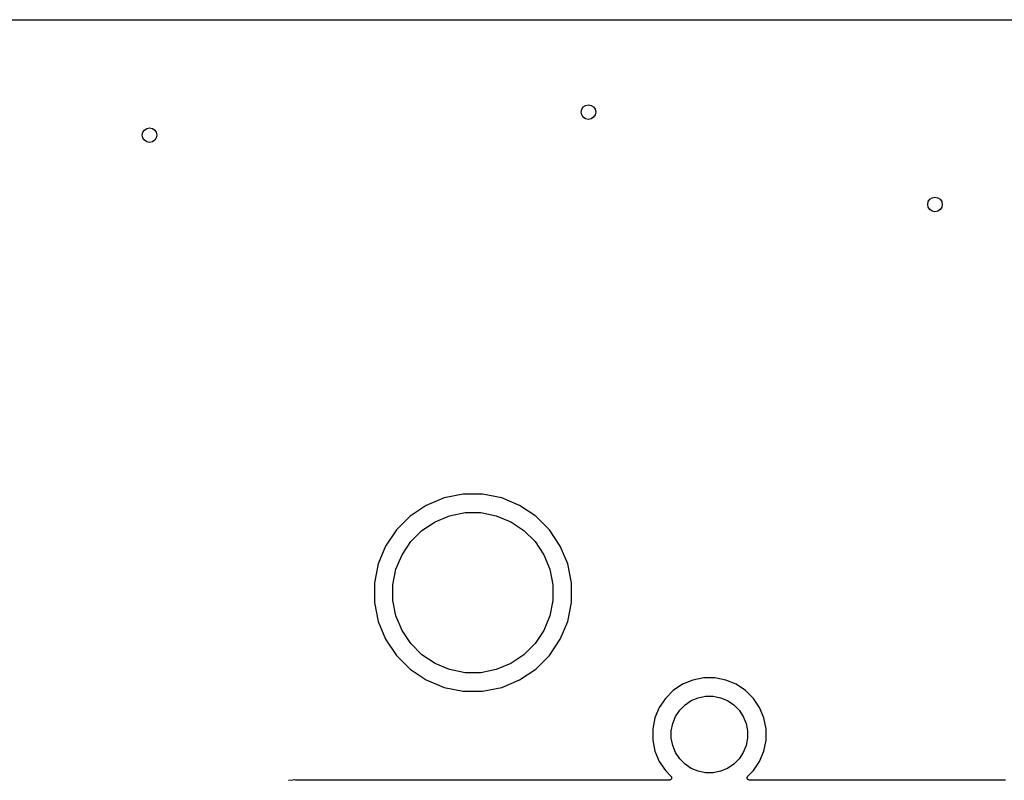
# Model space of a CAD drawing. Extents: x 1 to 139, y -76 to -1.
# Tile 42 of 51: x 59 to 86, y -22 to -1. Entities that reach past the tile are written whole.
import ezdxf

# ---------------------------------------------------------------- set-up
doc = ezdxf.new("R2010")
doc.units = 0
doc.header["$MEASUREMENT"] = 0
doc.layers.add('BLACK', color=7, linetype='CONTINUOUS')

msp = doc.modelspace()

# ---------------------------------------------------------------- linework, layer by layer
at = {"layer": 'BLACK', "linetype": 'CONTINUOUS'}
for p, q in [((6.16231, -0.635), (133.538, -0.635)), ((70.3301, -13.7861), (69.8373, -13.9902)), ((70.8533, -13.682), (70.3301, -13.7861)), ((71.3867, -13.682), (70.8533, -13.682)), ((71.9099, -13.7861), (71.3867, -13.682)), ((72.4027, -13.9902), (71.9099, -13.7861)), ((69.8373, -13.9902), (69.3937, -14.2866)), ((72.8463, -14.2866), (72.4027, -13.9902)), ((69.3937, -14.2866), (69.0166, -14.6637)), ((70.0779, -14.4404), (70.4783, -14.2745)), ((70.4783, -14.2745), (70.9033, -14.19)), ((70.9033, -14.19), (71.3367, -14.19)), ((71.3367, -14.19), (71.7617, -14.2745)), ((71.7617, -14.2745), (72.1621, -14.4404)), ((73.2234, -14.6637), (72.8463, -14.2866)), ((69.7176, -14.6811), (70.0779, -14.4404)), ((72.1621, -14.4404), (72.5224, -14.6811)), ((69.0166, -14.6637), (68.7202, -15.1073)), ((69.4111, -14.9876), (69.7176, -14.6811)), ((72.5224, -14.6811), (72.8289, -14.9876)), ((73.5198, -15.1073), (73.2234, -14.6637)), ((68.7202, -15.1073), (68.5161, -15.6001)), ((69.1704, -15.3479), (69.4111, -14.9876)), ((72.8289, -14.9876), (73.0696, -15.3479)), ((73.7239, -15.6001), (73.5198, -15.1073)), ((69.0045, -15.7483), (69.1704, -15.3479)), ((73.0696, -15.3479), (73.2355, -15.7483)), ((68.5161, -15.6001), (68.412, -16.1233)), ((73.828, -16.1233), (73.7239, -15.6001)), ((68.92, -16.1733), (69.0045, -15.7483)), ((73.2355, -15.7483), (73.32, -16.1733)), ((68.412, -16.1233), (68.412, -16.6567)), ((68.92, -16.6067), (68.92, -16.1733)), ((73.32, -16.1733), (73.32, -16.6067)), ((73.828, -16.6567), (73.828, -16.1233)), ((68.412, -16.6567), (68.5161, -17.1799)), ((69.0045, -17.0317), (68.92, -16.6067)), ((73.32, -16.6067), (73.2355, -17.0317)), ((73.7239, -17.1799), (73.828, -16.6567)), ((69.1704, -17.4321), (69.0045, -17.0317)), ((73.2355, -17.0317), (73.0696, -17.4321)), ((68.5161, -17.1799), (68.7202, -17.6727)), ((73.5198, -17.6727), (73.7239, -17.1799)), ((69.4111, -17.7924), (69.1704, -17.4321)), ((73.0696, -17.4321), (72.8289, -17.7924)), ((68.7202, -17.6727), (69.0166, -18.1163)), ((69.7176, -18.0989), (69.4111, -17.7924)), ((72.8289, -17.7924), (72.5224, -18.0989)), ((73.2234, -18.1163), (73.5198, -17.6727)), ((69.0166, -18.1163), (69.3937, -18.4934)), ((70.0779, -18.3396), (69.7176, -18.0989)), ((72.5224, -18.0989), (72.1621, -18.3396)), ((72.8463, -18.4934), (73.2234, -18.1163)), ((70.4783, -18.5055), (70.0779, -18.3396)), ((72.1621, -18.3396), (71.7617, -18.5055)), ((69.3937, -18.4934), (69.8373, -18.7898)), ((70.9033, -18.59), (70.4783, -18.5055)), ((71.3367, -18.59), (70.9033, -18.59)), ((71.7617, -18.5055), (71.3367, -18.59)), ((72.4027, -18.7898), (72.8463, -18.4934)), ((69.8373, -18.7898), (70.3301, -18.9939)), ((71.9099, -18.9939), (72.4027, -18.7898)), ((76.882, -18.9093), (76.6268, -19.0798)), ((77.1655, -18.7919), (76.882, -18.9093)), ((77.4666, -18.732), (77.1655, -18.7919)), ((77.7734, -18.732), (77.4666, -18.732)), ((78.0745, -18.7919), (77.7734, -18.732)), ((78.358, -18.9093), (78.0745, -18.7919)), ((78.6132, -19.0798), (78.358, -18.9093)), ((70.3301, -18.9939), (70.8533, -19.098)), ((70.8533, -19.098), (71.3867, -19.098)), ((71.3867, -19.098), (71.9099, -18.9939)), ((76.6268, -19.0798), (76.4098, -19.2968)), ((78.8302, -19.2968), (78.6132, -19.0798)), ((76.4098, -19.2968), (76.2393, -19.552)), ((76.8044, -19.6207), (76.9507, -19.4744)), ((76.9507, -19.4744), (77.1226, -19.3595)), ((77.1226, -19.3595), (77.3137, -19.2803)), ((77.3137, -19.2803), (77.5166, -19.24)), ((77.5166, -19.24), (77.7234, -19.24)), ((77.7234, -19.24), (77.9263, -19.2803)), ((77.9263, -19.2803), (78.1174, -19.3595)), ((78.1174, -19.3595), (78.2893, -19.4744)), ((78.2893, -19.4744), (78.4356, -19.6207)), ((79.0007, -19.552), (78.8302, -19.2968)), ((76.2393, -19.552), (76.1219, -19.8355)), ((76.6895, -19.7926), (76.8044, -19.6207)), ((78.4356, -19.6207), (78.5505, -19.7926)), ((79.1181, -19.8355), (79.0007, -19.552)), ((76.1219, -19.8355), (76.062, -20.1366)), ((76.57, -20.1866), (76.6103, -19.9837)), ((76.6103, -19.9837), (76.6895, -19.7926)), ((78.5505, -19.7926), (78.6296, -19.9837)), ((78.6296, -19.9837), (78.67, -20.1866)), ((79.178, -20.1366), (79.1181, -19.8355)), ((76.062, -20.1366), (76.062, -20.4434)), ((76.57, -20.3934), (76.57, -20.1866)), ((78.67, -20.1866), (78.67, -20.3934)), ((79.178, -20.4434), (79.178, -20.1366)), ((76.062, -20.4434), (76.1219, -20.7445)), ((76.6103, -20.5963), (76.57, -20.3934)), ((78.67, -20.3934), (78.6296, -20.5963)), ((79.1181, -20.7445), (79.178, -20.4434)), ((76.1219, -20.7445), (76.2393, -21.028)), ((76.6895, -20.7874), (76.6103, -20.5963)), ((76.8044, -20.9593), (76.6895, -20.7874)), ((78.5505, -20.7874), (78.4356, -20.9593)), ((78.6296, -20.5963), (78.5505, -20.7874)), ((79.0007, -21.028), (79.1181, -20.7445)), ((76.2393, -21.028), (76.4098, -21.2832)), ((76.9507, -21.1056), (76.8044, -20.9593)), ((77.1226, -21.2205), (76.9507, -21.1056)), ((78.2893, -21.1056), (78.1174, -21.2205)), ((78.4356, -20.9593), (78.2893, -21.1056)), ((78.8302, -21.2832), (79.0007, -21.028)), ((76.4098, -21.2832), (76.5623, -21.4356)), ((77.3137, -21.2996), (77.1226, -21.2205)), ((77.5166, -21.34), (77.3137, -21.2996)), ((77.7234, -21.34), (77.5166, -21.34)), ((77.9263, -21.2996), (77.7234, -21.34)), ((78.1174, -21.2205), (77.9263, -21.2996)), ((78.6777, -21.4356), (78.8302, -21.2832)), ((66.1714, -21.5437), (66.0496, -21.5557)), ((66.208, -21.5401), (66.1714, -21.5437)), ((66.1714, -21.5437), (66.1714, -21.5437)), ((66.2446, -21.5437), (66.208, -21.5401)), ((66.2473, -21.5437), (66.2446, -21.5437)), ((66.2499, -21.544), (66.2473, -21.5437)), ((66.2508, -21.544), (66.2499, -21.544)), ((76.5174, -21.544), (66.2508, -21.544)), ((76.5233, -21.5434), (76.5174, -21.544)), ((76.5295, -21.5428), (76.5233, -21.5434)), ((76.5296, -21.5428), (76.5295, -21.5428)), ((76.5297, -21.5428), (76.5296, -21.5428)), ((76.5356, -21.541), (76.5297, -21.5428)), ((76.5413, -21.5393), (76.5356, -21.541)), ((76.5414, -21.5392), (76.5413, -21.5393)), ((76.5416, -21.5392), (76.5414, -21.5392)), ((76.547, -21.5363), (76.5416, -21.5392)), ((76.5523, -21.5335), (76.547, -21.5363)), ((76.5524, -21.5334), (76.5523, -21.5335)), ((76.5525, -21.5334), (76.5524, -21.5334)), ((76.5573, -21.5295), (76.5525, -21.5334)), ((76.5619, -21.5257), (76.5573, -21.5295)), ((76.562, -21.5256), (76.5619, -21.5257)), ((76.5621, -21.5256), (76.562, -21.5256)), ((76.566, -21.5208), (76.5621, -21.5256)), ((76.5623, -21.4356), (76.5627, -21.4361)), ((76.5627, -21.4361), (76.5627, -21.4361)), ((76.5627, -21.4361), (76.5627, -21.4361)), ((76.5627, -21.4361), (76.5629, -21.4362)), ((76.5629, -21.4362), (76.5666, -21.4408)), ((76.5699, -21.5162), (76.566, -21.5208)), ((76.5666, -21.4408), (76.5705, -21.4457)), ((76.57, -21.516), (76.5699, -21.5161)), ((76.5699, -21.5161), (76.5699, -21.5162)), ((76.5729, -21.5107), (76.57, -21.516)), ((76.5705, -21.4457), (76.5705, -21.4458)), ((76.5705, -21.4458), (76.5706, -21.4459)), ((76.5706, -21.4459), (76.5734, -21.4513)), ((76.5758, -21.5053), (76.5729, -21.5107)), ((76.5734, -21.4513), (76.5762, -21.4567)), ((76.5759, -21.5051), (76.5758, -21.5052)), ((76.5758, -21.5052), (76.5758, -21.5053)), ((76.5777, -21.4994), (76.5759, -21.5051)), ((76.5762, -21.4567), (76.5763, -21.4568)), ((76.5763, -21.4568), (76.5763, -21.4569)), ((76.5763, -21.4569), (76.578, -21.4628)), ((76.5795, -21.4935), (76.5777, -21.4994)), ((76.578, -21.4628), (76.5797, -21.4686)), ((76.5796, -21.4933), (76.5795, -21.4934)), ((76.5795, -21.4934), (76.5795, -21.4935)), ((76.5802, -21.4873), (76.5796, -21.4933)), ((76.5797, -21.4686), (76.5797, -21.4687)), ((76.5797, -21.4687), (76.5798, -21.4688)), ((76.5798, -21.4688), (76.5803, -21.475)), ((76.5808, -21.4812), (76.5802, -21.4873)), ((76.5803, -21.475), (76.5809, -21.4809)), ((76.5809, -21.4809), (76.5808, -21.481)), ((76.5808, -21.481), (76.5808, -21.4812)), ((78.6591, -21.4801), (78.6598, -21.4741)), ((78.6592, -21.4802), (78.6591, -21.4801)), ((78.6591, -21.4803), (78.6592, -21.4802)), ((78.6597, -21.4864), (78.6591, -21.4803)), ((78.6603, -21.4924), (78.6597, -21.4864)), ((78.6598, -21.4741), (78.6604, -21.4679)), ((78.6603, -21.4925), (78.6603, -21.4924)), ((78.6603, -21.4926), (78.6603, -21.4925)), ((78.662, -21.4984), (78.6603, -21.4926)), ((78.6604, -21.4677), (78.6622, -21.462)), ((78.6604, -21.4678), (78.6604, -21.4677)), ((78.6604, -21.4679), (78.6604, -21.4678)), ((78.6638, -21.5043), (78.662, -21.4984)), ((78.6622, -21.462), (78.664, -21.4561)), ((78.6638, -21.5044), (78.6638, -21.5043)), ((78.6639, -21.5045), (78.6638, -21.5044)), ((78.6666, -21.5098), (78.6639, -21.5045)), ((78.664, -21.4561), (78.6641, -21.456)), ((78.6641, -21.4559), (78.6669, -21.4507)), ((78.6641, -21.456), (78.6641, -21.4559)), ((78.6695, -21.5153), (78.6666, -21.5098)), ((78.6669, -21.4507), (78.6699, -21.4452)), ((78.6696, -21.5154), (78.6695, -21.5153)), ((78.6696, -21.5155), (78.6696, -21.5154)), ((78.6734, -21.5202), (78.6696, -21.5155)), ((78.6699, -21.4452), (78.67, -21.4451)), ((78.67, -21.445), (78.6739, -21.4403)), ((78.67, -21.4451), (78.67, -21.445)), ((78.6773, -21.5249), (78.6734, -21.5202)), ((78.6739, -21.4403), (78.6777, -21.4356)), ((78.6774, -21.525), (78.6773, -21.5249)), ((78.6774, -21.5251), (78.6774, -21.525)), ((78.6821, -21.529), (78.6774, -21.5251)), ((78.6868, -21.5329), (78.6821, -21.529)), ((78.6869, -21.5329), (78.6868, -21.5329)), ((78.687, -21.533), (78.6869, -21.5329)), ((78.6923, -21.5359), (78.687, -21.533)), ((78.6976, -21.5389), (78.6923, -21.5359)), ((78.6977, -21.5389), (78.6976, -21.5389)), ((78.6978, -21.539), (78.6977, -21.5389)), ((78.7037, -21.5408), (78.6978, -21.539)), ((78.7094, -21.5426), (78.7037, -21.5408)), ((78.7096, -21.5426), (78.7094, -21.5426)), ((78.7097, -21.5427), (78.7096, -21.5426)), ((78.7158, -21.5433), (78.7097, -21.5427)), ((78.7218, -21.544), (78.7158, -21.5433)), ((78.722, -21.544), (78.7218, -21.544)), ((78.7226, -21.544), (78.722, -21.544)), ((78.722, -21.544), (78.722, -21.544)), ((78.722, -21.544), (78.722, -21.544)), ((85.7592, -21.544), (78.7226, -21.544))]:
    msp.add_line(p, q, dxfattribs=at)
at = {"layer": 'BLACK'}
for centre in [(74.295, -3.175), (62.23, -3.81), (83.82, -5.715)]:
    msp.add_circle(centre, 0.2, dxfattribs=at)

doc.saveas('drawing.dxf')
